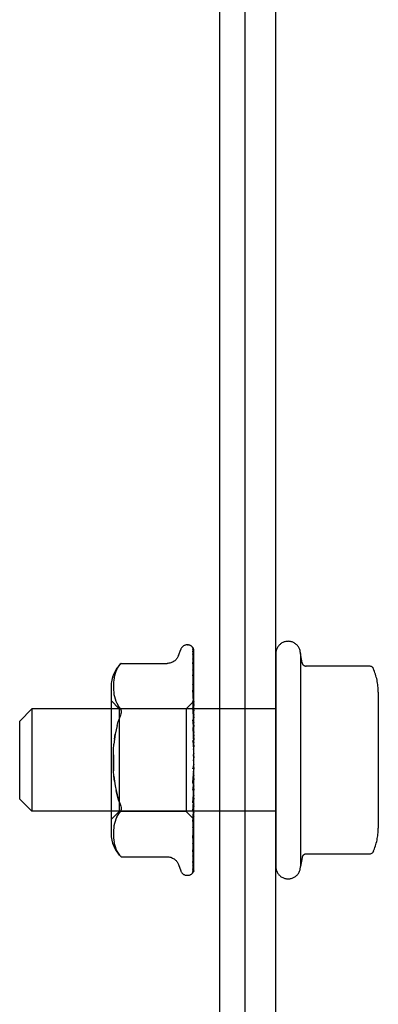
# Model space of a CAD drawing. Header units: inches. Extents: x 0 to 291, y 0 to 188.
# Tile 6 of 113: x 120.917 to 121.792, y 19.814 to 22.218. Entities that reach past the tile are written whole.
import ezdxf

# ---------------------------------------------------------------- set-up
doc = ezdxf.new("R2010")
doc.units = ezdxf.units.IN
doc.header["$LTSCALE"] = 16.018896
doc.header["$MEASUREMENT"] = 0
doc.linetypes.add('HIDDEN', pattern=[0.2, 0.1, -0.1])
doc.layers.get('0').update_dxf_attribs({"linetype": 'CONTINUOUS'})
doc.layers.add('02___PRT_ALL_AXES', color=7, linetype='CONTINUOUS')
doc.layers.add('DEFAULT_2', color=8, linetype='HIDDEN')

msp = doc.modelspace()

# ---------------------------------------------------------------- linework, layer by layer
at = {"color": 7, "linetype": 'Continuous'}
for p, q in [((121.4042, 35.4104), (121.4042, 17.5979)), ((121.4667, 17.6604), (121.4667, 35.2854))]:
    msp.add_line(p, q, dxfattribs=at)
at = {"color": 3, "linetype": 'Continuous'}
msp.add_line((121.5417, 17.4104), (121.5417, 35.2904), dxfattribs=at)
at = {"layer": '02___PRT_ALL_AXES', "color": 8, "linetype": 'HIDDEN'}
for p, q in [((121.5417, 20.6704), (121.5417, 20.1504)), ((121.6017, 20.6704), (121.6017, 20.1504)), ((121.6057, 20.6481), (121.6017, 20.6704)), ((121.5417, 20.5354), (120.9467, 20.5354)), ((121.5417, 20.2854), (120.9467, 20.2854)), ((121.6057, 20.1727), (121.6017, 20.1504))]:
    msp.add_line(p, q, dxfattribs=at)
for centre, start, end in [((121.5717, 20.6704), 359.9957, 180), ((121.5717, 20.1504), 180, 0.0043)]:
    msp.add_arc(centre, 0.03, start, end, dxfattribs=at)
at = {"layer": 'DEFAULT_2', "color": 8, "linetype": 'HIDDEN'}
for p, q in [((121.3041, 20.6656), (121.3096, 20.6807)), ((121.3252, 20.6917), (121.326, 20.6917)), ((121.338, 20.6859), (121.3379, 20.686)), ((121.3391, 20.6825), (121.3409, 20.5524)), ((121.3391, 20.6745), (121.3409, 20.5498)), ((121.3417, 20.4196), (121.3417, 20.6801)), ((121.339, 20.6699), (121.3391, 20.669)), ((121.3391, 20.669), (121.3409, 20.5461)), ((121.3391, 20.657), (121.3409, 20.5408)), ((121.1514, 20.6271), (121.1494, 20.6217)), ((121.1539, 20.6325), (121.1514, 20.6271)), ((121.164, 20.6464), (121.1641, 20.6465)), ((121.1641, 20.6465), (121.2766, 20.6465)), ((121.339, 20.6484), (121.3391, 20.648)), ((121.3391, 20.648), (121.3409, 20.5348)), ((121.3391, 20.6307), (121.3391, 20.6306)), ((121.3391, 20.6306), (121.3409, 20.5271)), ((121.7704, 20.6398), (121.6156, 20.6398)), ((121.1461, 20.6057), (121.1456, 20.6004)), ((121.1469, 20.6109), (121.1461, 20.6056)), ((121.148, 20.6163), (121.1468, 20.6108)), ((121.1495, 20.6217), (121.1479, 20.6162)), ((121.3391, 20.6184), (121.3409, 20.519)), ((121.3398, 20.6121), (121.3391, 20.6184)), ((121.3417, 20.5952), (121.3411, 20.601)), ((121.1397, 20.59), (121.1397, 20.2308)), ((121.1453, 20.5956), (121.1452, 20.5906)), ((121.1452, 20.5907), (121.1453, 20.5858)), ((121.1456, 20.6005), (121.1453, 20.5955)), ((121.1453, 20.5859), (121.1456, 20.581)), ((121.1456, 20.5811), (121.1461, 20.576)), ((121.3391, 20.5961), (121.3409, 20.5091)), ((121.3391, 20.5811), (121.3391, 20.5813)), ((121.3391, 20.5813), (121.3409, 20.4992)), ((121.3403, 20.5695), (121.3391, 20.5811)), ((121.1597, 20.5357), (121.1397, 20.5557)), ((121.1461, 20.5761), (121.1468, 20.5709)), ((121.1468, 20.5709), (121.1479, 20.5655)), ((121.1479, 20.5655), (121.1494, 20.56)), ((121.1494, 20.56), (121.1515, 20.5545)), ((121.1514, 20.5545), (121.154, 20.5491)), ((121.3415, 20.5545), (121.3227, 20.5357)), ((121.3391, 20.555), (121.3409, 20.4876)), ((121.3415, 20.5545), (121.3409, 20.5537)), ((121.3417, 20.5543), (121.3409, 20.5537)), ((121.3409, 20.5537), (121.3409, 20.5537)), ((121.3417, 20.5546), (121.3415, 20.5545)), ((121.7917, 20.5765), (121.7917, 20.2443)), ((120.9167, 20.5054), (120.9467, 20.5354)), ((120.9467, 20.5354), (120.9467, 20.2854)), ((121.1539, 20.5491), (121.157, 20.544)), ((121.1606, 20.5391), (121.157, 20.544)), ((121.3227, 20.5357), (121.1597, 20.5357)), ((121.1597, 20.5357), (121.1597, 20.2852)), ((121.3227, 20.5357), (121.3227, 20.2852)), ((121.3391, 20.5377), (121.3391, 20.538)), ((121.3391, 20.5379), (121.3409, 20.4762)), ((121.3417, 20.5091), (121.3391, 20.5377)), ((121.3417, 20.5525), (121.3409, 20.5499)), ((121.3409, 20.5524), (121.3409, 20.5524)), ((121.3409, 20.5498), (121.3409, 20.5499)), ((121.3409, 20.5461), (121.3409, 20.5459)), ((121.3417, 20.5435), (121.3409, 20.5459)), ((121.3417, 20.5452), (121.3409, 20.541)), ((121.3409, 20.5408), (121.3409, 20.541)), ((121.3409, 20.5348), (121.3409, 20.5347)), ((121.3409, 20.5347), (121.3409, 20.5345)), ((121.3417, 20.5305), (121.3409, 20.5345)), ((121.3417, 20.533), (121.3409, 20.5274)), ((120.9167, 20.3154), (120.9167, 20.5054)), ((121.1543, 20.4952), (121.1573, 20.5049)), ((121.1606, 20.5138), (121.1573, 20.5049)), ((121.3391, 20.5086), (121.3409, 20.4633)), ((121.3409, 20.5271), (121.3409, 20.5274)), ((121.3409, 20.519), (121.3409, 20.5187)), ((121.3417, 20.5132), (121.3409, 20.5187)), ((121.3417, 20.5164), (121.3409, 20.5096)), ((121.3409, 20.5091), (121.3409, 20.5096)), ((121.3391, 20.4897), (121.3391, 20.4899)), ((121.3391, 20.4899), (121.3409, 20.4508)), ((121.3391, 20.4897), (121.3417, 20.46)), ((121.3409, 20.4992), (121.3409, 20.4989)), ((121.3417, 20.4922), (121.3409, 20.4989)), ((121.3417, 20.4959), (121.3409, 20.4882)), ((121.3409, 20.4876), (121.3409, 20.4882)), ((121.148, 20.4616), (121.1497, 20.4734)), ((121.3391, 20.4583), (121.3409, 20.4368)), ((121.3409, 20.4762), (121.3409, 20.4759)), ((121.3417, 20.4682), (121.3409, 20.4759)), ((121.3417, 20.4724), (121.3409, 20.464)), ((121.3409, 20.4633), (121.3409, 20.464)), ((121.3409, 20.4508), (121.3409, 20.4506)), ((121.3417, 20.4422), (121.3409, 20.4506)), ((121.3417, 20.4466), (121.3409, 20.4378)), ((121.3409, 20.4368), (121.3409, 20.4378)), ((121.3417, 20.415), (121.3409, 20.4238)), ((121.3417, 20.4196), (121.3409, 20.4107)), ((121.3417, 20.1401), (121.3417, 20.415)), ((121.3391, 20.3563), (121.3417, 20.3862)), ((121.3417, 20.3876), (121.3409, 20.3965)), ((121.3417, 20.3921), (121.3409, 20.3835)), ((121.3409, 20.3834), (121.3391, 20.3561)), ((121.3409, 20.3705), (121.3391, 20.337)), ((121.3409, 20.3834), (121.3409, 20.3835)), ((121.3409, 20.3705), (121.3409, 20.3697)), ((121.3417, 20.3611), (121.3409, 20.3697)), ((121.3417, 20.3654), (121.3409, 20.3573)), ((121.3409, 20.357), (121.3391, 20.3064)), ((121.3391, 20.3561), (121.3391, 20.3563)), ((121.3409, 20.3451), (121.3391, 20.2885)), ((121.3409, 20.357), (121.3409, 20.3573)), ((121.3409, 20.3451), (121.3409, 20.3444)), ((121.3417, 20.3363), (121.3409, 20.3444)), ((121.3417, 20.3403), (121.3409, 20.3331)), ((120.9167, 20.3154), (120.9467, 20.2854)), ((121.3391, 20.3067), (121.3417, 20.3359)), ((121.3409, 20.3327), (121.3391, 20.2605)), ((121.3409, 20.322), (121.3391, 20.2445)), ((121.3409, 20.3327), (121.3409, 20.3331)), ((121.3409, 20.322), (121.3409, 20.3215)), ((121.3417, 20.3142), (121.3409, 20.3215)), ((121.3417, 20.3177), (121.3409, 20.3116)), ((121.3409, 20.3113), (121.3391, 20.2201)), ((121.3391, 20.3064), (121.3391, 20.3067)), ((121.3409, 20.3022), (121.3391, 20.2065)), ((121.3409, 20.2934), (121.3391, 20.1866)), ((121.3407, 20.2774), (121.3417, 20.2883)), ((121.3409, 20.3113), (121.3409, 20.3116)), ((121.3409, 20.3022), (121.3409, 20.3018)), ((121.3417, 20.2956), (121.3409, 20.3018)), ((121.3417, 20.2984), (121.3409, 20.2937)), ((121.3409, 20.2934), (121.3409, 20.2937)), ((121.1597, 20.2852), (121.1397, 20.2652)), ((121.1515, 20.2663), (121.1494, 20.2608)), ((121.154, 20.2717), (121.1514, 20.2663)), ((121.3227, 20.2852), (121.1597, 20.2852)), ((121.3417, 20.2662), (121.3227, 20.2852)), ((121.3409, 20.2863), (121.3391, 20.176)), ((121.3409, 20.2798), (121.3391, 20.1612)), ((121.3391, 20.2608), (121.3407, 20.2774)), ((121.3409, 20.2749), (121.3391, 20.1539)), ((121.3409, 20.2709), (121.3391, 20.1448)), ((121.3409, 20.2684), (121.3391, 20.1411)), ((121.3409, 20.2671), (121.3391, 20.138)), ((121.3409, 20.2863), (121.3409, 20.286)), ((121.3417, 20.2812), (121.3409, 20.286)), ((121.3417, 20.2833), (121.3409, 20.28)), ((121.3409, 20.2798), (121.3409, 20.28)), ((121.3409, 20.2749), (121.3409, 20.2747)), ((121.3417, 20.2714), (121.3409, 20.2747)), ((121.3417, 20.2727), (121.3409, 20.271)), ((121.3409, 20.2709), (121.3409, 20.271)), ((121.3409, 20.2684), (121.3409, 20.2683)), ((121.3417, 20.2666), (121.3409, 20.2683)), ((121.3417, 20.2662), (121.3409, 20.2671)), ((121.1461, 20.2448), (121.1456, 20.2397)), ((121.1468, 20.2499), (121.1461, 20.2447)), ((121.1479, 20.2553), (121.1468, 20.2499)), ((121.1494, 20.2608), (121.1479, 20.2553)), ((121.3391, 20.2605), (121.3391, 20.2607)), ((121.3411, 20.2389), (121.3417, 20.2451)), ((121.1453, 20.235), (121.1452, 20.2301)), ((121.1452, 20.2302), (121.1453, 20.2252)), ((121.1456, 20.2398), (121.1453, 20.2349)), ((121.1453, 20.2253), (121.1456, 20.2203)), ((121.1456, 20.2204), (121.1461, 20.2151)), ((121.3391, 20.2201), (121.3391, 20.2202)), ((121.3403, 20.2311), (121.3411, 20.2389)), ((121.1461, 20.2152), (121.1469, 20.2099)), ((121.1468, 20.21), (121.148, 20.2045)), ((121.1479, 20.2046), (121.1495, 20.1991)), ((121.1494, 20.1991), (121.1514, 20.1937)), ((121.1514, 20.1937), (121.1539, 20.1883)), ((121.3403, 20.1956), (121.3411, 20.2023)), ((121.3411, 20.2023), (121.3417, 20.2078)), ((121.1606, 20.1783), (121.157, 20.1832)), ((121.162, 20.1766), (121.1606, 20.1783)), ((121.1631, 20.1754), (121.1637, 20.1747)), ((121.1641, 20.1744), (121.1635, 20.1749)), ((121.1641, 20.1744), (121.2766, 20.1744)), ((121.3391, 20.176), (121.339, 20.1756)), ((121.3391, 20.1866), (121.3391, 20.1865)), ((121.3391, 20.1865), (121.3391, 20.1864)), ((121.7704, 20.181), (121.6156, 20.181)), ((121.3041, 20.1552), (121.3096, 20.1401)), ((121.3389, 20.1528), (121.3389, 20.1527)), ((121.3391, 20.1612), (121.339, 20.1606)), ((121.3252, 20.1292), (121.326, 20.1292)), ((121.3369, 20.1333), (121.337, 20.1334))]:
    msp.add_line(p, q, dxfattribs=at)
for points in [[(121.3379, 20.686), (121.3379, 20.686), (121.338, 20.6859), (121.3381, 20.6858), (121.3382, 20.6856), (121.3384, 20.6853), (121.3385, 20.6849), (121.3387, 20.6845), (121.3388, 20.6842), (121.3389, 20.6837), (121.339, 20.6833), (121.3391, 20.6828), (121.3391, 20.6825)], [(121.3417, 20.6796), (121.3417, 20.6797), (121.3414, 20.6804), (121.3411, 20.681), (121.3408, 20.6817), (121.3405, 20.6822), (121.3402, 20.6828), (121.3399, 20.6833), (121.3396, 20.6838), (121.3393, 20.6842), (121.339, 20.6846), (121.3387, 20.685), (121.3385, 20.6853), (121.3383, 20.6856), (121.338, 20.6859)], [(121.3386, 20.6828), (121.3388, 20.6824), (121.3389, 20.6819), (121.339, 20.6813), (121.3391, 20.6806)], [(121.3417, 20.6721), (121.3417, 20.6724), (121.3413, 20.6741), (121.3409, 20.6758), (121.3404, 20.6774), (121.34, 20.679), (121.3395, 20.6805), (121.339, 20.6819), (121.3386, 20.6828)], [(121.3388, 20.6762), (121.3388, 20.6762), (121.3387, 20.6763), (121.3387, 20.6762), (121.3388, 20.6761), (121.3389, 20.6757), (121.339, 20.6753), (121.3391, 20.6748), (121.3391, 20.6745)], [(121.3394, 20.6751), (121.339, 20.6758), (121.3388, 20.6761), (121.3388, 20.6762)], [(121.3417, 20.6801), (121.3416, 20.6804), (121.3411, 20.6817), (121.3406, 20.6829), (121.34, 20.6841), (121.3391, 20.6853)], [(121.3417, 20.6703), (121.3415, 20.6709), (121.3412, 20.6715), (121.341, 20.6721), (121.3407, 20.6727), (121.3404, 20.6733), (121.3402, 20.6738), (121.3399, 20.6743), (121.3396, 20.6747), (121.3394, 20.6751)], [(121.3041, 20.6656), (121.3034, 20.6639), (121.3026, 20.6622), (121.3016, 20.6606), (121.3006, 20.6589), (121.2994, 20.6574), (121.2981, 20.6558), (121.2967, 20.6544), (121.2951, 20.653), (121.2934, 20.6517), (121.2915, 20.6505), (121.2896, 20.6495), (121.2874, 20.6485), (121.2852, 20.6477), (121.2829, 20.6471), (121.2804, 20.6467), (121.2779, 20.6465), (121.2767, 20.6465)], [(121.3417, 20.6549), (121.3414, 20.6567), (121.341, 20.6591), (121.3406, 20.6615), (121.3402, 20.6639), (121.3398, 20.6662), (121.3393, 20.6684), (121.339, 20.6699)], [(121.339, 20.6576), (121.339, 20.6577), (121.339, 20.6577), (121.339, 20.6576), (121.339, 20.6573), (121.3391, 20.657)], [(121.34, 20.6556), (121.3394, 20.6567), (121.3392, 20.6571), (121.3391, 20.6575), (121.339, 20.6576)], [(121.3417, 20.6516), (121.3416, 20.652), (121.3413, 20.6528), (121.341, 20.6536), (121.3406, 20.6543), (121.3403, 20.655), (121.34, 20.6556)], [(121.1539, 20.6324), (121.157, 20.6376), (121.1606, 20.6425)], [(121.164, 20.6464), (121.1637, 20.6461), (121.1632, 20.6455), (121.1625, 20.6448), (121.1617, 20.6438), (121.1606, 20.6425)], [(121.1606, 20.6425), (121.1617, 20.6438), (121.1625, 20.6448), (121.1632, 20.6455), (121.1637, 20.6461)], [(121.3417, 20.629), (121.3415, 20.631), (121.3411, 20.6341), (121.3407, 20.6371), (121.3403, 20.6402), (121.3398, 20.6432), (121.3394, 20.6462), (121.339, 20.6483)], [(121.34, 20.6284), (121.3397, 20.629), (121.3394, 20.6296), (121.3393, 20.63), (121.3391, 20.6304), (121.3391, 20.6306), (121.3391, 20.6306)], [(121.3417, 20.6243), (121.3416, 20.6246), (121.3413, 20.6255), (121.3409, 20.6263), (121.3406, 20.6271), (121.34, 20.6284)], [(121.7796, 20.6339), (121.7788, 20.6353), (121.7777, 20.6366), (121.7765, 20.6378), (121.775, 20.6387), (121.7734, 20.6393), (121.7717, 20.6397), (121.7704, 20.6398)], [(121.3411, 20.601), (121.3407, 20.6047), (121.3398, 20.6121)], [(121.3402, 20.5929), (121.3399, 20.5936), (121.3396, 20.5942), (121.3394, 20.5948), (121.3392, 20.5953), (121.3391, 20.5957), (121.3391, 20.596), (121.3391, 20.5961)], [(121.3417, 20.5894), (121.3415, 20.5899), (121.3412, 20.5907), (121.3409, 20.5915), (121.3402, 20.5929)], [(121.3417, 20.5481), (121.3416, 20.5482), (121.3413, 20.549), (121.3409, 20.5498), (121.3406, 20.5506), (121.3402, 20.5514), (121.3399, 20.5522), (121.3396, 20.5529), (121.3393, 20.5536), (121.3392, 20.5542), (121.3391, 20.5547), (121.3391, 20.555)], [(121.3417, 20.5548), (121.3415, 20.5571), (121.3403, 20.5695)], [(121.3417, 20.5536), (121.3414, 20.5533), (121.3412, 20.553), (121.3411, 20.5528), (121.341, 20.5526), (121.3409, 20.5525), (121.3409, 20.5524)], [(121.1606, 20.5391), (121.1619, 20.5373), (121.1629, 20.5353), (121.1635, 20.5331), (121.1639, 20.5308), (121.1641, 20.5284), (121.1639, 20.5259), (121.1635, 20.5232), (121.1629, 20.5203), (121.1619, 20.5171), (121.1606, 20.5138)], [(121.3417, 20.5516), (121.3415, 20.5518), (121.3413, 20.5521), (121.3411, 20.5522), (121.3409, 20.5524)], [(121.3417, 20.5498), (121.3414, 20.5496), (121.3412, 20.5496), (121.3411, 20.5496), (121.341, 20.5496), (121.3409, 20.5498)], [(121.3417, 20.5478), (121.3414, 20.5473), (121.3412, 20.547), (121.3411, 20.5466), (121.341, 20.5463), (121.3409, 20.5461), (121.3409, 20.5461)], [(121.3417, 20.5402), (121.3414, 20.5402), (121.3412, 20.5402), (121.3411, 20.5404), (121.341, 20.5405), (121.3409, 20.5408)], [(121.3417, 20.537), (121.3415, 20.5365), (121.3412, 20.5361), (121.3411, 20.5356), (121.341, 20.5353), (121.3409, 20.5349), (121.3409, 20.5348)], [(121.3417, 20.5019), (121.3417, 20.5019), (121.3414, 20.5026), (121.341, 20.5032), (121.3407, 20.5039), (121.3404, 20.5045), (121.3401, 20.5052), (121.3398, 20.5058), (121.3395, 20.5065), (121.3393, 20.5073), (121.3391, 20.5079), (121.3391, 20.5085), (121.3391, 20.5086)], [(121.3417, 20.5259), (121.3414, 20.5261), (121.3412, 20.5262), (121.3411, 20.5265), (121.341, 20.5267), (121.3409, 20.5271)], [(121.3417, 20.5216), (121.3414, 20.521), (121.3412, 20.5205), (121.3411, 20.52), (121.341, 20.5195), (121.3409, 20.5191), (121.3409, 20.519)], [(121.3417, 20.5075), (121.3414, 20.5077), (121.3412, 20.508), (121.3411, 20.5084), (121.341, 20.5087), (121.3409, 20.5091)], [(121.1543, 20.4952), (121.1518, 20.4846), (121.1497, 20.4734), (121.148, 20.4616), (121.1467, 20.4493)], [(121.3417, 20.5022), (121.3414, 20.5016), (121.3412, 20.501), (121.3411, 20.5004), (121.341, 20.4999), (121.3409, 20.4994), (121.3409, 20.4992)], [(121.3417, 20.4856), (121.3414, 20.4859), (121.3412, 20.4863), (121.3411, 20.4867), (121.341, 20.4872), (121.3409, 20.4876)], [(121.3407, 20.4542), (121.3404, 20.4547), (121.3401, 20.4552), (121.3398, 20.4557), (121.3396, 20.4564), (121.3393, 20.457), (121.3392, 20.4577), (121.3391, 20.4584)], [(121.3417, 20.4795), (121.3414, 20.4788), (121.3412, 20.4782), (121.3411, 20.4776), (121.341, 20.477), (121.3409, 20.4765), (121.3409, 20.4762)], [(121.3417, 20.4609), (121.3414, 20.4613), (121.3412, 20.4618), (121.3411, 20.4623), (121.341, 20.4628), (121.3409, 20.4633)], [(121.148, 20.3592), (121.1467, 20.3715), (121.1459, 20.3842), (121.1454, 20.3972), (121.1452, 20.4104), (121.1454, 20.4236), (121.1459, 20.4366), (121.1467, 20.4493)], [(121.3417, 20.4526), (121.3416, 20.4528), (121.3413, 20.4533), (121.3407, 20.4542)], [(121.3417, 20.4542), (121.3414, 20.4536), (121.3412, 20.453), (121.3411, 20.4524), (121.341, 20.4518), (121.3409, 20.4512), (121.3409, 20.4508)], [(121.3417, 20.4344), (121.3414, 20.4349), (121.3412, 20.4355), (121.3411, 20.436), (121.341, 20.4366), (121.3409, 20.4368)], [(121.1454, 20.4236), (121.1452, 20.4104), (121.1454, 20.3972), (121.1459, 20.3843)], [(121.3417, 20.4274), (121.3414, 20.4268), (121.3412, 20.4262), (121.3411, 20.4256), (121.341, 20.425), (121.3409, 20.4244), (121.3409, 20.4238)], [(121.3417, 20.4071), (121.3414, 20.4076), (121.3412, 20.4082), (121.3411, 20.4088), (121.341, 20.4094), (121.3409, 20.4101), (121.3409, 20.4107)], [(121.341, 20.3981), (121.3408, 20.3968), (121.3405, 20.3952), (121.3402, 20.3937), (121.3399, 20.3921), (121.3395, 20.3904), (121.3392, 20.3889)], [(121.3392, 20.3888), (121.3393, 20.3892), (121.3395, 20.3899), (121.3397, 20.3904), (121.3399, 20.3909), (121.3402, 20.3913), (121.3404, 20.3916), (121.3406, 20.3919), (121.3408, 20.3922)], [(121.3408, 20.3922), (121.3412, 20.3927), (121.3413, 20.3929), (121.3415, 20.3931), (121.3417, 20.3935)], [(121.341, 20.3981), (121.341, 20.3977), (121.3409, 20.3971), (121.3409, 20.3965)], [(121.3417, 20.4), (121.3414, 20.3995), (121.3412, 20.3989), (121.3411, 20.3983), (121.341, 20.3981)], [(121.1467, 20.3715), (121.148, 20.3592), (121.1497, 20.3474), (121.1518, 20.3362), (121.1543, 20.3256), (121.1573, 20.3159), (121.1606, 20.307)], [(121.3417, 20.3798), (121.3414, 20.3804), (121.3412, 20.381), (121.3411, 20.3817), (121.341, 20.3823), (121.3409, 20.3829), (121.3409, 20.3834)], [(121.3417, 20.373), (121.3414, 20.3725), (121.3412, 20.372), (121.3411, 20.3715), (121.341, 20.3709), (121.3409, 20.3705)], [(121.3409, 20.3532), (121.3409, 20.353), (121.3408, 20.3528), (121.3407, 20.3527), (121.3406, 20.3527), (121.3404, 20.3528), (121.3402, 20.3529), (121.34, 20.3531), (121.3397, 20.3533), (121.3395, 20.3537), (121.3393, 20.3541), (121.3392, 20.3546), (121.3391, 20.3551), (121.3391, 20.3557), (121.3391, 20.3561)], [(121.3391, 20.3369), (121.3391, 20.3375), (121.3393, 20.3381), (121.3395, 20.3388), (121.3397, 20.3395), (121.34, 20.3402), (121.3403, 20.3408), (121.3406, 20.3414), (121.3413, 20.3425)], [(121.3417, 20.3537), (121.3414, 20.3543), (121.3412, 20.3549), (121.3411, 20.3556), (121.341, 20.3562), (121.3409, 20.3568), (121.3409, 20.357)], [(121.3417, 20.3473), (121.3414, 20.3469), (121.3412, 20.3465), (121.3411, 20.346), (121.341, 20.3455), (121.3409, 20.3451)], [(121.3413, 20.3425), (121.3416, 20.343), (121.3417, 20.3433)], [(121.1606, 20.307), (121.1573, 20.3159), (121.1543, 20.3256), (121.1518, 20.3362)], [(121.3417, 20.3296), (121.3414, 20.3302), (121.3412, 20.3308), (121.3411, 20.3314), (121.341, 20.332), (121.3409, 20.3325), (121.3409, 20.3327)], [(121.3417, 20.3239), (121.3414, 20.3236), (121.3412, 20.3233), (121.3411, 20.3229), (121.341, 20.3225), (121.3409, 20.322)], [(121.1606, 20.307), (121.1619, 20.3037), (121.1629, 20.3005), (121.1635, 20.2976), (121.1639, 20.2949), (121.1641, 20.2924), (121.1639, 20.29), (121.1635, 20.2877)], [(121.3391, 20.2885), (121.3391, 20.2886), (121.3391, 20.2891), (121.3392, 20.2896), (121.3394, 20.2903), (121.3397, 20.291), (121.34, 20.2917), (121.3403, 20.2924), (121.3406, 20.2931), (121.341, 20.2938), (121.3413, 20.2945), (121.3417, 20.2953)], [(121.3417, 20.3085), (121.3414, 20.3091), (121.3412, 20.3096), (121.3411, 20.3102), (121.341, 20.3107), (121.3409, 20.3112), (121.3409, 20.3113)], [(121.3417, 20.3036), (121.3414, 20.3034), (121.3412, 20.3032), (121.3411, 20.3029), (121.341, 20.3026), (121.3409, 20.3022)], [(121.3417, 20.291), (121.3414, 20.2915), (121.3412, 20.292), (121.3411, 20.2925), (121.341, 20.293), (121.3409, 20.2933), (121.3409, 20.2934)], [(121.1539, 20.2717), (121.157, 20.2768), (121.1606, 20.2817)], [(121.1606, 20.2817), (121.1619, 20.2835), (121.1629, 20.2855), (121.1635, 20.2877)], [(121.3417, 20.2872), (121.3414, 20.2871), (121.3412, 20.287), (121.3411, 20.2868), (121.341, 20.2866), (121.3409, 20.2863)], [(121.3417, 20.2778), (121.3414, 20.2783), (121.3412, 20.2787), (121.3411, 20.2791), (121.341, 20.2795), (121.3409, 20.2798), (121.3409, 20.2798)], [(121.3417, 20.2752), (121.3414, 20.2753), (121.3412, 20.2753), (121.3411, 20.2752), (121.341, 20.2751), (121.3409, 20.2749)], [(121.3417, 20.2695), (121.3414, 20.2699), (121.3412, 20.2702), (121.3411, 20.2705), (121.341, 20.2707), (121.3409, 20.2709), (121.3409, 20.2709)], [(121.3417, 20.2681), (121.3414, 20.2683), (121.3412, 20.2684), (121.3411, 20.2685), (121.341, 20.2685), (121.3409, 20.2684), (121.3409, 20.2684)], [(121.3417, 20.267), (121.3415, 20.267), (121.3413, 20.267), (121.3411, 20.267), (121.3409, 20.2671)], [(121.3391, 20.2445), (121.3391, 20.2447), (121.3391, 20.2451), (121.3393, 20.2455), (121.3394, 20.2461), (121.3396, 20.2467), (121.3399, 20.2473), (121.3402, 20.248)], [(121.3402, 20.248), (121.3409, 20.2494), (121.3412, 20.2502), (121.3415, 20.2509), (121.3417, 20.2514)], [(121.3391, 20.2202), (121.3394, 20.2231), (121.3403, 20.2311)], [(121.3391, 20.2065), (121.3391, 20.2065), (121.3391, 20.2067), (121.3392, 20.207), (121.3393, 20.2075), (121.3395, 20.208), (121.3398, 20.2086), (121.3401, 20.2093), (121.3408, 20.2108)], [(121.3391, 20.1864), (121.3394, 20.1888), (121.3403, 20.1956)], [(121.3408, 20.2108), (121.3411, 20.2116), (121.3415, 20.2124), (121.3417, 20.2131)], [(121.1539, 20.1884), (121.157, 20.1832), (121.1606, 20.1783)], [(121.1617, 20.1769), (121.1623, 20.1764), (121.1627, 20.1758)], [(121.1631, 20.1754), (121.1626, 20.176), (121.162, 20.1766)], [(121.1639, 20.1745), (121.164, 20.1744), (121.1641, 20.1744)], [(121.2767, 20.1744), (121.2779, 20.1743), (121.2804, 20.1741), (121.2829, 20.1737), (121.2852, 20.1731), (121.2874, 20.1723), (121.2896, 20.1714), (121.2915, 20.1703), (121.2934, 20.1691), (121.2951, 20.1678), (121.2967, 20.1664), (121.2981, 20.165), (121.2994, 20.1635), (121.3006, 20.1619), (121.3016, 20.1603), (121.3026, 20.1586), (121.3034, 20.157), (121.3041, 20.1552)], [(121.339, 20.1606), (121.3393, 20.1624), (121.3398, 20.165), (121.3402, 20.1677), (121.3407, 20.1704), (121.3411, 20.1732), (121.3415, 20.1759), (121.3417, 20.1778)], [(121.339, 20.1756), (121.339, 20.1756), (121.3391, 20.1758), (121.3392, 20.1761), (121.3394, 20.1765), (121.3396, 20.1771)], [(121.3396, 20.1771), (121.3403, 20.1783), (121.3406, 20.1791), (121.341, 20.1799), (121.3413, 20.1807), (121.3416, 20.1816), (121.3417, 20.1818)], [(121.7796, 20.187), (121.7788, 20.1855), (121.7777, 20.1842), (121.7765, 20.1831), (121.775, 20.1821), (121.7734, 20.1815), (121.7717, 20.1811), (121.7704, 20.181)], [(121.3386, 20.1388), (121.3389, 20.1393), (121.3392, 20.1397), (121.3395, 20.1401), (121.3398, 20.1406), (121.3401, 20.1411), (121.3404, 20.1417), (121.3407, 20.1423), (121.341, 20.1429), (121.3413, 20.1436), (121.3416, 20.1443), (121.3417, 20.1447)], [(121.3389, 20.1434), (121.3392, 20.1446), (121.3397, 20.1465), (121.3401, 20.1484), (121.3406, 20.1503), (121.341, 20.1524), (121.3414, 20.1545), (121.3417, 20.1562)], [(121.3391, 20.1539), (121.339, 20.1535), (121.339, 20.1531), (121.3389, 20.1528), (121.3389, 20.1528)], [(121.3389, 20.1527), (121.339, 20.1529), (121.3391, 20.1531), (121.3393, 20.1535)], [(121.3391, 20.1448), (121.339, 20.1442), (121.3389, 20.1436), (121.3389, 20.1434)], [(121.3393, 20.1535), (121.3397, 20.1544), (121.34, 20.1549), (121.3403, 20.1555), (121.3406, 20.1561), (121.3409, 20.1567), (121.3412, 20.1574), (121.3415, 20.1581), (121.3417, 20.1587)], [(121.3417, 20.1401), (121.3412, 20.1389), (121.3406, 20.1377), (121.34, 20.1367), (121.3393, 20.1358), (121.3387, 20.135), (121.3382, 20.1344), (121.3377, 20.134), (121.3373, 20.1336), (121.3371, 20.1334), (121.3369, 20.1333), (121.3369, 20.1333)], [(121.3391, 20.138), (121.3391, 20.1378), (121.339, 20.1372), (121.3389, 20.1366), (121.3387, 20.1361), (121.3385, 20.1356), (121.3383, 20.1352), (121.3381, 20.1348), (121.3379, 20.1345), (121.3378, 20.1344)], [(121.3379, 20.1344), (121.3384, 20.1352), (121.3391, 20.1364), (121.3398, 20.1377), (121.3403, 20.139), (121.3408, 20.1404), (121.3413, 20.1419), (121.3417, 20.1436)], [(121.3391, 20.1411), (121.339, 20.1407), (121.339, 20.1401), (121.3389, 20.1396), (121.3387, 20.1392), (121.3386, 20.1389), (121.3385, 20.1387), (121.3385, 20.1386), (121.3385, 20.1386)], [(121.3385, 20.1386), (121.3385, 20.1386), (121.3386, 20.1388)]]:
    msp.add_lwpolyline(points, dxfattribs=at)
for centre, radius, start, end in [((121.3252, 20.675), 0.0167, 90, 160), ((121.326, 20.675), 0.0167, 38.6218, 90), ((121.2173, 20.59), 0.0776, 133.3008, 180), ((121.6156, 20.6498), 0.01, 189.7805, 270), ((121.6505, 20.5765), 0.1412, 0, 23.95), ((121.6505, 20.2443), 0.1412, 336.05, 360), ((121.2173, 20.2308), 0.0776, 180, 226.6992), ((121.6156, 20.171), 0.01, 90, 170.2195), ((121.3252, 20.1458), 0.0167, 200, 270), ((121.326, 20.1458), 0.0167, 270, 340.0516)]:
    msp.add_arc(centre, radius, start, end, dxfattribs=at)

doc.saveas('drawing.dxf')
